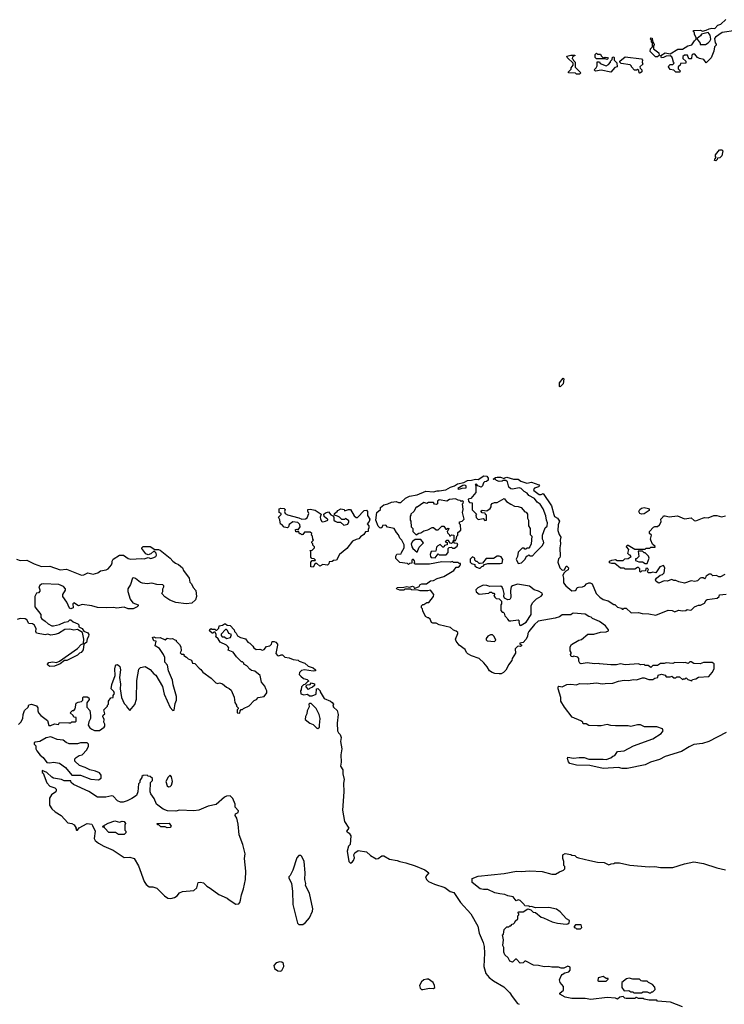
# Model space of a CAD drawing. Extents: x 2494159 to 2685562, y 773219 to 915170.
# Tile 69 of 201: x 2568669 to 2576054, y 807048 to 817371. Entities that reach past the tile are written whole.
import ezdxf

# ---------------------------------------------------------------- set-up
doc = ezdxf.new("R2010")
doc.units = 0

msp = doc.modelspace()

# ---------------------------------------------------------------- linework, layer by layer
at = {"layer": '0CON10XD'}
for points in [[(2576175, 817259), (2576030, 817235), (2575961, 817189), (2575950, 817175), (2575958, 817128), (2575970, 817115), (2575970, 817105), (2575950, 817085), (2575945, 817040), (2575915, 816972), (2575865, 816920), (2575840, 816955), (2575793, 816963), (2575773, 816973), (2575745, 817010), (2575725, 817010), (2575712, 816998), (2575710, 816965), (2575705, 816960), (2575682, 816962), (2575668, 816998), (2575635, 817000), (2575620, 816985), (2575620, 816965), (2575650, 816935), (2575650, 816915), (2575595, 816910), (2575590, 816895), (2575570, 816875), (2575570, 816855), (2575590, 816835), (2575588, 816822), (2575545, 816820), (2575525, 816840), (2575485, 816850), (2575470, 816875), (2575472, 816888), (2575485, 816900), (2575515, 816900), (2575530, 816915), (2575520, 816925), (2575512, 816965), (2575505, 816980), (2575485, 816992), (2575443, 816987), (2575417, 816973), (2575395, 816970), (2575390, 816995), (2575435, 817022), (2575487, 817013), (2575568, 817062), (2575615, 817062), (2575673, 817097), (2575715, 817108), (2575742, 817148), (2575760, 817165), (2575760, 817185), (2575740, 817215), (2575740, 817235), (2575730, 817245), (2575732, 817258), (2575805, 817260), (2575825, 817252), (2575865, 817260), (2575894, 817276), (2575923, 817283), (2575955, 817280), (2575986, 817314), (2576016, 817324), (2576069, 817371)], [(2575355, 816980), (2575331, 816981), (2575278, 817038), (2575282, 817065), (2575300, 817085), (2575300, 817125), (2575290, 817135), (2575290, 817155), (2575280, 817165), (2575285, 817180), (2575298, 817178), (2575300, 817145), (2575320, 817115), (2575320, 817105), (2575310, 817095), (2575310, 817065), (2575367, 817025), (2575370, 816995), (2575355, 816980)], [(2575802, 817112), (2575855, 817112), (2575883, 817127), (2575903, 817147), (2575912, 817168), (2575905, 817210), (2575885, 817237), (2575815, 817220), (2575805, 817202), (2575770, 817175), (2575770, 817165), (2575800, 817125), (2575802, 817112)], [(2574535, 816800), (2574505, 816800), (2574495, 816810), (2574422, 816812), (2574420, 816825), (2574448, 816852), (2574450, 816865), (2574470, 816895), (2574470, 816915), (2574412, 816972), (2574402, 816988), (2574445, 817000), (2574488, 816998), (2574488, 816992), (2574475, 816990), (2574462, 816978), (2574460, 816965), (2574470, 816955), (2574472, 816942), (2574490, 816925), (2574492, 816872), (2574550, 816815), (2574535, 816800)], [(2574865, 816820), (2574765, 816840), (2574705, 816830), (2574690, 816845), (2574710, 816865), (2574722, 816888), (2574722, 816928), (2574745, 816930), (2574752, 816912), (2574815, 816888), (2574839, 816901), (2574860, 816925), (2574860, 816935), (2574878, 816952), (2574882, 816978), (2574895, 816980), (2574900, 816975), (2574900, 816945), (2574927, 816917), (2574930, 816875), (2574905, 816870), (2574865, 816820)], [(2574825, 816952), (2574805, 816960), (2574715, 816960), (2574700, 816975), (2574700, 817005), (2574715, 817020), (2574725, 817010), (2574755, 817010), (2574762, 816992), (2574785, 816970), (2574805, 816978), (2574830, 816975), (2574838, 816965), (2574825, 816952)], [(2575165, 816810), (2575160, 816815), (2575158, 816838), (2575145, 816850), (2575135, 816840), (2575112, 816842), (2575080, 816875), (2575080, 816885), (2575068, 816898), (2574973, 816913), (2574960, 816925), (2574960, 816935), (2575015, 816980), (2575185, 816960), (2575197, 816947), (2575192, 816925), (2575200, 816905), (2575170, 816875), (2575172, 816862), (2575190, 816845), (2575190, 816825), (2575175, 816812), (2575165, 816810)], [(2575965, 815890), (2575950, 815895), (2575955, 815910), (2575970, 815925), (2575962, 815935), (2575963, 815955), (2576002, 816005), (2576027, 816007), (2576038, 815995), (2576028, 815942), (2576007, 815923), (2575982, 815918), (2575980, 815905), (2575965, 815890)], [(2574335, 813520), (2574328, 813525), (2574328, 813565), (2574365, 813612), (2574372, 813605), (2574366, 813554), (2574335, 813520)], [(2575006, 809704), (2575102, 809758), (2575305, 809830), (2575393, 809887), (2575412, 809915), (2575406, 809936), (2575345, 809957), (2575217, 809957), (2575175, 809978), (2575145, 809978), (2575075, 809962), (2575045, 809968), (2574915, 809967), (2574865, 809971), (2574825, 809983), (2574765, 809969), (2574725, 809966), (2574635, 809972), (2574605, 809988), (2574575, 809990), (2574570, 810005), (2574551, 810021), (2574460, 810060), (2574378, 810165), (2574342, 810225), (2574342, 810265), (2574313, 810357), (2574312, 810375), (2574320, 810385), (2574355, 810378), (2574405, 810400), (2574445, 810403), (2574505, 810398), (2574535, 810410), (2574615, 810407), (2574715, 810417), (2574775, 810409), (2574805, 810413), (2574886, 810414), (2574944, 810436), (2575005, 810447), (2575045, 810444), (2575105, 810453), (2575135, 810449), (2575195, 810472), (2575215, 810472), (2575264, 810454), (2575306, 810454), (2575325, 810468), (2575357, 810473), (2575362, 810498), (2575395, 810510), (2575435, 810500), (2575445, 810480), (2575485, 810480), (2575505, 810488), (2575525, 810470), (2575545, 810470), (2575558, 810482), (2575585, 810480), (2575615, 810452), (2575625, 810460), (2575645, 810460), (2575655, 810470), (2575673, 810453), (2575715, 810440), (2575720, 810455), (2575755, 810460), (2575785, 810478), (2575890, 810485), (2575928, 810525), (2575948, 810565), (2575948, 810618), (2575925, 810632), (2575835, 810632), (2575801, 810619), (2575735, 810620), (2575705, 810638), (2575693, 810637), (2575675, 810622), (2575645, 810632), (2575625, 810627), (2575535, 810630), (2575515, 810622), (2575445, 810628), (2575425, 810620), (2575385, 810620), (2575355, 810600), (2575305, 810600), (2575285, 810580), (2575255, 810600), (2575225, 810600), (2575215, 810610), (2575175, 810608), (2575155, 810617), (2575015, 810607), (2574965, 810617), (2574925, 810608), (2574865, 810608), (2574747, 810617), (2574735, 810622), (2574695, 810618), (2574615, 810627), (2574555, 810618), (2574540, 810625), (2574530, 810645), (2574530, 810675), (2574518, 810688), (2574475, 810698), (2574465, 810690), (2574450, 810695), (2574442, 810715), (2574450, 810725), (2574448, 810738), (2574440, 810755), (2574438, 810795), (2574451, 810819), (2574530, 810865), (2574557, 810873), (2574625, 810930), (2574685, 810928), (2574755, 810948), (2574815, 810952), (2574840, 810965), (2574840, 810975), (2574808, 811015), (2574745, 811062), (2574673, 811093), (2574657, 811107), (2574633, 811113), (2574595, 811138), (2574475, 811150), (2574463, 811147), (2574445, 811130), (2574355, 811130), (2574325, 811112), (2574282, 811098), (2574104, 811066), (2574065, 811029), (2574004, 810955), (2573994, 810935), (2573992, 810905), (2573975, 810872), (2573945, 810840), (2573912, 810835), (2573910, 810825), (2573928, 810818), (2573928, 810805), (2573915, 810798), (2573895, 810803), (2573885, 810799), (2573863, 810775), (2573865, 810730), (2573832, 810675), (2573827, 810653), (2573792, 810608), (2573790, 810595), (2573765, 810550), (2573740, 810525), (2573716, 810514), (2573695, 810511), (2573650, 810515), (2573622, 810525), (2573594, 810545), (2573570, 810585), (2573535, 810627), (2573484, 810674), (2573405, 810700), (2573365, 810721), (2573352, 810735), (2573338, 810768), (2573274, 810815), (2573243, 810855), (2573238, 810875), (2573260, 810935), (2573260, 810945), (2573245, 810960), (2573215, 810970), (2573185, 811000), (2573065, 811028), (2573033, 811043), (2573000, 811045), (2572985, 811052), (2572970, 811085), (2572955, 811100), (2572945, 811100), (2572922, 811115), (2572893, 811173), (2572890, 811195), (2572880, 811205), (2572880, 811225), (2572895, 811240), (2572905, 811240), (2572935, 811260), (2572958, 811262), (2573007, 811323), (2573008, 811345), (2572975, 811390), (2572945, 811382), (2572865, 811382), (2572845, 811390), (2572775, 811392), (2572765, 811400), (2572705, 811400), (2572695, 811390), (2572655, 811390), (2572620, 811405), (2572625, 811418), (2572695, 811420), (2572725, 811430), (2572755, 811420), (2572785, 811432), (2572800, 811425), (2572805, 811410), (2572815, 811410), (2572855, 811430), (2572865, 811450), (2572885, 811458), (2572932, 811458), (2572975, 811488), (2573005, 811492), (2573045, 811512), (2573116, 811534), (2573186, 811574), (2573220, 811595), (2573245, 811630), (2573265, 811630), (2573278, 811642), (2573290, 811655), (2573288, 811668), (2573275, 811670), (2573265, 811680), (2573215, 811680), (2573205, 811690), (2573185, 811682), (2573092, 811688), (2572965, 811663), (2572815, 811662), (2572800, 811675), (2572810, 811685), (2572807, 811697), (2572795, 811710), (2572785, 811710), (2572780, 811705), (2572778, 811672), (2572755, 811670), (2572745, 811660), (2572735, 811670), (2572655, 811680), (2572612, 811722), (2572610, 811745), (2572623, 811767), (2572668, 811772), (2572670, 811785), (2572700, 811835), (2572700, 811865), (2572673, 811913), (2572652, 811935), (2572641, 811971), (2572618, 811995), (2572595, 812037), (2572525, 812050), (2572505, 812070), (2572472, 812068), (2572468, 812052), (2572455, 812040), (2572442, 812042), (2572425, 812060), (2572400, 812125), (2572413, 812205), (2572450, 812235), (2572450, 812255), (2572486, 812284), (2572526, 812294), (2572565, 812312), (2572615, 812318), (2572638, 812308), (2572662, 812308), (2572712, 812355), (2572755, 812377), (2572835, 812388), (2572925, 812428), (2573005, 812420), (2573045, 812433), (2573065, 812431), (2573135, 812443), (2573185, 812471), (2573226, 812484), (2573258, 812505), (2573325, 812520), (2573361, 812539), (2573405, 812542), (2573445, 812554), (2573475, 812551), (2573535, 812587), (2573564, 812584), (2573578, 812565), (2573578, 812542), (2573562, 812528), (2573540, 812525), (2573530, 812515), (2573518, 812482), (2573505, 812470), (2573472, 812482), (2573455, 812500), (2573442, 812498), (2573450, 812485), (2573450, 812415), (2573398, 812352), (2573370, 812345), (2573372, 812322), (2573385, 812310), (2573410, 812305), (2573413, 812233), (2573458, 812188), (2573450, 812175), (2573453, 812153), (2573475, 812130), (2573525, 812140), (2573545, 812122), (2573560, 812125), (2573560, 812175), (2573552, 812182), (2573548, 812198), (2573515, 812200), (2573502, 812218), (2573515, 812230), (2573565, 812220), (2573600, 812245), (2573610, 812265), (2573610, 812285), (2573622, 812298), (2573645, 812308), (2573675, 812308), (2573745, 812350), (2573771, 812321), (2573815, 812290), (2573855, 812270), (2573895, 812268), (2573925, 812258), (2573965, 812210), (2573976, 812206), (2573990, 812185), (2573992, 812145), (2574000, 812125), (2574000, 812065), (2574018, 812035), (2574020, 811975), (2574038, 811955), (2574028, 811875), (2574017, 811843), (2574005, 811830), (2573985, 811830), (2573975, 811820), (2573965, 811820), (2573955, 811830), (2573935, 811830), (2573892, 811788), (2573887, 811743), (2573872, 811715), (2573895, 811670), (2573930, 811675), (2573965, 811710), (2573985, 811750), (2573995, 811750), (2574005, 811760), (2574015, 811750), (2574045, 811750), (2574074, 811786), (2574146, 811854), (2574162, 811885), (2574160, 811905), (2574148, 811925), (2574148, 811965), (2574178, 812045), (2574198, 812062), (2574202, 812095), (2574189, 812125), (2574185, 812170), (2574154, 812244), (2574125, 812292), (2574094, 812314), (2574065, 812350), (2574005, 812382), (2573988, 812408), (2573956, 812426), (2573926, 812456), (2573905, 812463), (2573835, 812450), (2573815, 812452), (2573795, 812470), (2573780, 812525), (2573765, 812540), (2573735, 812540), (2573727, 812533), (2573695, 812530), (2573668, 812538), (2573652, 812552), (2573635, 812550), (2573630, 812555), (2573655, 812572), (2573674, 812576), (2573710, 812575), (2573745, 812560), (2573752, 812568), (2573776, 812576), (2573843, 812553), (2573894, 812554), (2573922, 812532), (2573985, 812513), (2574033, 812523), (2574110, 812495), (2574118, 812485), (2574108, 812472), (2574065, 812460), (2574054, 812446), (2574058, 812435), (2574115, 812394), (2574136, 812394), (2574155, 812402), (2574244, 812275), (2574268, 812182), (2574275, 812163), (2574306, 812146), (2574328, 812115), (2574312, 812075), (2574310, 812015), (2574322, 811975), (2574340, 811945), (2574333, 811913), (2574338, 811875), (2574330, 811835), (2574334, 811746), (2574329, 811731), (2574315, 811720), (2574308, 811685), (2574330, 811625), (2574355, 811600), (2574378, 811602), (2574395, 811640), (2574405, 811640), (2574420, 811625), (2574418, 811602), (2574392, 811588), (2574372, 811568), (2574360, 811545), (2574368, 811515), (2574368, 811468), (2574394, 811434), (2574455, 811383), (2574490, 811385), (2574502, 811395), (2574513, 811417), (2574525, 811422), (2574566, 811424), (2574593, 811437), (2574610, 811455), (2574633, 811467), (2574647, 811467), (2574670, 811455), (2574710, 811355), (2574750, 811315), (2574785, 811292), (2574835, 811278), (2574895, 811240), (2574905, 811240), (2574933, 811213), (2574975, 811200), (2574985, 811190), (2574995, 811190), (2575005, 811200), (2575025, 811200), (2575077, 811153), (2575155, 811157), (2575194, 811144), (2575263, 811143), (2575335, 811127), (2575465, 811179), (2575506, 811176), (2575535, 811162), (2575575, 811180), (2575615, 811172), (2575652, 811178), (2575665, 811188), (2575695, 811180), (2575710, 811185), (2575740, 811215), (2575766, 811224)], [(2573265, 812450), (2573285, 812452), (2573305, 812460), (2573347, 812463), (2573350, 812485), (2573335, 812490), (2573313, 812487), (2573260, 812455), (2573265, 812450)], [(2573235, 811910), (2573247, 811933), (2573250, 811955), (2573260, 811965), (2573260, 811995), (2573292, 812018), (2573290, 812075), (2573280, 812085), (2573280, 812105), (2573308, 812112), (2573328, 812135), (2573310, 812205), (2573318, 812235), (2573310, 812295), (2573318, 812302), (2573320, 812315), (2573308, 812328), (2573295, 812320), (2573285, 812330), (2573263, 812333), (2573235, 812348), (2573175, 812340), (2573145, 812322), (2573065, 812337), (2573048, 812322), (2573048, 812295), (2573035, 812288), (2573015, 812290), (2573005, 812310), (2572955, 812310), (2572935, 812300), (2572905, 812310), (2572835, 812260), (2572825, 812260), (2572800, 812215), (2572770, 812185), (2572770, 812175), (2572760, 812165), (2572760, 812125), (2572770, 812115), (2572773, 812053), (2572790, 812035), (2572790, 812005), (2572825, 811970), (2572853, 811987), (2572875, 811990), (2572905, 812012), (2572947, 812023), (2572993, 812047), (2573007, 812047), (2573035, 812022), (2573055, 812022), (2573095, 812060), (2573115, 812060), (2573135, 812030), (2573145, 812030), (2573155, 812040), (2573168, 812038), (2573158, 812012), (2573150, 812005), (2573152, 811992), (2573170, 811975), (2573175, 811960), (2573185, 811960), (2573195, 811970), (2573218, 811968), (2573220, 811910), (2573235, 811910)], [(2571745, 811630), (2571720, 811635), (2571720, 811685), (2571735, 811700), (2571765, 811700), (2571770, 811705), (2571755, 811720), (2571732, 811722), (2571720, 811735), (2571720, 811795), (2571710, 811805), (2571735, 811810), (2571760, 811835), (2571760, 811845), (2571742, 811862), (2571740, 811875), (2571730, 811885), (2571732, 811898), (2571750, 811915), (2571740, 811925), (2571738, 811955), (2571728, 811968), (2571730, 811985), (2571715, 811998), (2571655, 811998), (2571636, 811974), (2571625, 811970), (2571615, 811980), (2571602, 811982), (2571595, 812000), (2571565, 812000), (2571560, 812025), (2571575, 812028), (2571588, 812022), (2571608, 812055), (2571605, 812080), (2571585, 812098), (2571533, 812107), (2571495, 812080), (2571487, 812053), (2571475, 812042), (2571442, 812052), (2571418, 812078), (2571402, 812082), (2571397, 812127), (2571380, 812155), (2571408, 812182), (2571410, 812195), (2571390, 812205), (2571388, 812242), (2571405, 812250), (2571440, 812245), (2571452, 812235), (2571443, 812213), (2571450, 812195), (2571475, 812180), (2571595, 812149), (2571625, 812133), (2571665, 812138), (2571681, 812149), (2571700, 812195), (2571688, 812218), (2571690, 812235), (2571715, 812238), (2571765, 812228), (2571830, 812185), (2571820, 812155), (2571823, 812135), (2571835, 812110), (2571845, 812108), (2571875, 812112), (2571900, 812125), (2571900, 812135), (2571885, 812140), (2571862, 812162), (2571858, 812185), (2571875, 812202), (2571905, 812210), (2571931, 812181), (2571950, 812170), (2571960, 812155), (2571962, 812125), (2571974, 812114), (2571995, 812102), (2572032, 812102), (2572065, 812073), (2572109, 812081), (2572120, 812105), (2572118, 812118), (2572085, 812140), (2572075, 812130), (2572045, 812130), (2572020, 812155), (2572000, 812165), (2571970, 812175), (2571968, 812192), (2571996, 812214), (2572004, 812226), (2572035, 812242), (2572070, 812235), (2572075, 812220), (2572114, 812236), (2572136, 812236), (2572175, 812170), (2572195, 812150), (2572208, 812152), (2572280, 812225), (2572305, 812227), (2572313, 812213), (2572313, 812173), (2572339, 812135), (2572331, 812109), (2572310, 812085), (2572328, 812065), (2572330, 812045), (2572320, 812025), (2572320, 812005), (2572295, 812000), (2572276, 811974), (2572241, 811949), (2572225, 811928), (2572195, 811922), (2572157, 811903), (2572098, 811825), (2572020, 811765), (2571990, 811705), (2571958, 811702), (2571945, 811690), (2571912, 811688), (2571908, 811665), (2571895, 811652), (2571845, 811660), (2571815, 811642), (2571785, 811670), (2571765, 811670), (2571745, 811630)], [(2575185, 812187), (2575168, 812195), (2575157, 812215), (2575167, 812235), (2575185, 812248), (2575215, 812256), (2575258, 812245), (2575268, 812235), (2575266, 812224), (2575215, 812191), (2575185, 812187)], [(2576060, 811555), (2576015, 811528), (2575998, 811528), (2575972, 811542), (2575935, 811540), (2575917, 811557), (2575895, 811558), (2575862, 811538), (2575858, 811522), (2575845, 811510), (2575835, 811520), (2575815, 811520), (2575800, 811515), (2575772, 811488), (2575745, 811482), (2575705, 811488), (2575636, 811464), (2575576, 811476), (2575545, 811492), (2575525, 811492), (2575505, 811502), (2575456, 811484), (2575425, 811488), (2575366, 811464), (2575340, 811480), (2575333, 811497), (2575344, 811516), (2575383, 811547), (2575407, 811553), (2575425, 811570), (2575432, 811625), (2575418, 811648), (2575377, 811633), (2575335, 811570), (2575305, 811578), (2575285, 811570), (2575255, 811570), (2575250, 811585), (2575260, 811605), (2575245, 811620), (2575232, 811618), (2575228, 811592), (2575185, 811590), (2575175, 811580), (2575170, 811585), (2575170, 811615), (2575155, 811628), (2575145, 811628), (2575115, 811610), (2575015, 811610), (2575005, 811620), (2574965, 811620), (2574905, 811670), (2574875, 811668), (2574852, 811675), (2574852, 811695), (2574874, 811706), (2574915, 811710), (2574932, 811702), (2574995, 811700), (2575013, 811717), (2575047, 811723), (2575078, 811742), (2575068, 811758), (2575055, 811760), (2575043, 811773), (2575052, 811815), (2575030, 811845), (2575035, 811860), (2575045, 811860), (2575115, 811820), (2575225, 811820), (2575235, 811830), (2575275, 811830), (2575285, 811840), (2575328, 811842), (2575328, 811848), (2575302, 811872), (2575283, 811913), (2575280, 811925), (2575290, 811965), (2575270, 811985), (2575270, 812005), (2575310, 812050), (2575325, 812058), (2575355, 812058), (2575376, 812074), (2575392, 812108), (2575390, 812135), (2575410, 812155), (2575415, 812170), (2575435, 812170), (2575475, 812157), (2575565, 812168), (2575635, 812139), (2575705, 812147), (2575739, 812119), (2575755, 812117), (2575825, 812146), (2575845, 812151), (2575885, 812149), (2575945, 812174), (2575975, 812174), (2576025, 812160), (2576065, 812170)], [(2572835, 811790), (2572855, 811840), (2572900, 811885), (2572875, 811920), (2572815, 811920), (2572785, 811900), (2572773, 811877), (2572778, 811845), (2572788, 811825), (2572835, 811790)], [(2573025, 811730), (2573055, 811770), (2573065, 811760), (2573138, 811762), (2573160, 811785), (2573160, 811825), (2573172, 811838), (2573195, 811840), (2573205, 811830), (2573225, 811830), (2573255, 811850), (2573260, 811875), (2573255, 811880), (2573222, 811882), (2573220, 811910), (2573210, 811905), (2573208, 811892), (2573195, 811880), (2573182, 811882), (2573165, 811910), (2573145, 811910), (2573130, 811895), (2573148, 811888), (2573150, 811865), (2573122, 811858), (2573115, 811840), (2573105, 811840), (2573075, 811870), (2573050, 811855), (2573038, 811842), (2573030, 811800), (2572983, 811797), (2572970, 811765), (2572973, 811743), (2572983, 811733), (2573025, 811730)], [(2568635, 811716), (2568675, 811701), (2568745, 811706), (2568820, 811665), (2568897, 811637), (2568985, 811643), (2569095, 811604), (2569159, 811609), (2569318, 811548), (2569340, 811550), (2569385, 811572), (2569439, 811559), (2569488, 811572), (2569515, 811592), (2569575, 811604), (2569598, 811615), (2569630, 811655), (2569640, 811675), (2569638, 811695), (2569650, 811715), (2569715, 811756), (2569756, 811756), (2569805, 811721), (2569835, 811714), (2569945, 811721), (2569975, 811718), (2570015, 811732), (2570045, 811723), (2570075, 811733), (2570096, 811744), (2570103, 811757), (2570098, 811778), (2570085, 811792), (2570075, 811798), (2570045, 811772), (2570015, 811762), (2569992, 811772), (2569950, 811825), (2569948, 811835), (2569965, 811848), (2570035, 811846), (2570087, 811817), (2570125, 811816), (2570140, 811810), (2570245, 811725), (2570274, 811694), (2570302, 811672), (2570335, 811659), (2570376, 811625), (2570387, 811595), (2570446, 811515), (2570454, 811475), (2570471, 811455), (2570488, 811418), (2570517, 811385), (2570524, 811325), (2570512, 811288), (2570475, 811252), (2570415, 811247), (2570305, 811261), (2570244, 811284), (2570191, 811321), (2570160, 811355), (2570168, 811375), (2570168, 811405), (2570180, 811425), (2570180, 811435), (2570170, 811445), (2570105, 811450), (2570055, 811462), (2570005, 811457), (2569955, 811462), (2569935, 811470), (2569883, 811513), (2569865, 811520), (2569850, 811515), (2569832, 811448), (2569802, 811405), (2569803, 811377), (2569827, 811295), (2569855, 811258), (2569910, 811235), (2569910, 811225), (2569900, 811215), (2569860, 811195), (2569805, 811194), (2569765, 811211), (2569685, 811202), (2569655, 811209), (2569575, 811203), (2569485, 811208), (2569425, 811226), (2569325, 811240), (2569285, 811226), (2569235, 811256), (2569226, 811245), (2569228, 811205), (2569205, 811193), (2569192, 811202), (2569164, 811265), (2569122, 811325), (2569121, 811345), (2569150, 811390), (2569149, 811405), (2569130, 811430), (2569079, 811451), (2568914, 811456), (2568897, 811453), (2568880, 811440), (2568870, 811425), (2568882, 811395), (2568882, 811378), (2568867, 811363), (2568845, 811360), (2568827, 811325), (2568828, 811215), (2568890, 811135), (2568892, 811105), (2568901, 811091), (2568936, 811066), (2568966, 811036), (2569005, 811017), (2569025, 811016), (2569085, 811030), (2569140, 811055), (2569177, 811063), (2569195, 811080), (2569205, 811080), (2569228, 811058), (2569278, 811038), (2569290, 811025), (2569290, 811005), (2569325, 810988), (2569341, 810961), (2569383, 810943), (2569393, 810925), (2569392, 810905), (2569375, 810880), (2569368, 810842), (2569340, 810825), (2569336, 810764), (2569315, 810738), (2569295, 810728), (2569275, 810708), (2569165, 810653), (2569138, 810652), (2569095, 810616), (2569035, 810592), (2568985, 810588), (2568964, 810604), (2568960, 810615), (2568975, 810630), (2569015, 810637), (2569055, 810633), (2569085, 810646), (2569275, 810777), (2569315, 810820), (2569338, 810832), (2569342, 810875), (2569327, 810947), (2569275, 810978), (2569235, 810969), (2569195, 810980), (2569144, 810976), (2569076, 810934), (2569036, 810924), (2568995, 810917), (2568965, 810927), (2568935, 810923), (2568845, 810940), (2568838, 810955), (2568842, 810985), (2568825, 811022), (2568805, 811038), (2568765, 811040), (2568745, 811078), (2568725, 811088), (2568675, 811092), (2568643, 811083)], [(2575245, 811670), (2575268, 811725), (2575260, 811745), (2575225, 811780), (2575215, 811780), (2575195, 811800), (2575152, 811798), (2575157, 811743), (2575135, 811720), (2575122, 811718), (2575122, 811702), (2575158, 811688), (2575197, 811687), (2575225, 811670), (2575245, 811670)], [(2573485, 811620), (2573495, 811622), (2573512, 811638), (2573525, 811640), (2573542, 811658), (2573575, 811668), (2573705, 811668), (2573727, 811673), (2573732, 811712), (2573715, 811738), (2573696, 811746), (2573675, 811748), (2573635, 811722), (2573558, 811722), (2573518, 811672), (2573495, 811668), (2573485, 811670), (2573465, 811690), (2573452, 811692), (2573440, 811705), (2573440, 811725), (2573415, 811740), (2573390, 811715), (2573392, 811682), (2573405, 811670), (2573438, 811658), (2573440, 811645), (2573455, 811630), (2573485, 811620)], [(2573915, 811020), (2573925, 811022), (2573977, 811053), (2574031, 811135), (2574028, 811225), (2574042, 811258), (2574085, 811300), (2574135, 811328), (2574150, 811345), (2574145, 811358), (2574105, 811380), (2574060, 811395), (2574012, 811432), (2573885, 811452), (2573833, 811437), (2573820, 811425), (2573812, 811385), (2573816, 811314), (2573805, 811292), (2573785, 811288), (2573750, 811305), (2573742, 811325), (2573747, 811355), (2573736, 811396), (2573725, 811420), (2573712, 811432), (2573595, 811430), (2573565, 811440), (2573528, 811442), (2573470, 811415), (2573450, 811395), (2573452, 811372), (2573485, 811348), (2573585, 811360), (2573595, 811370), (2573615, 811370), (2573625, 811360), (2573638, 811358), (2573650, 811345), (2573640, 811335), (2573650, 811315), (2573663, 811303), (2573695, 811300), (2573720, 811275), (2573720, 811245), (2573712, 811235), (2573712, 811175), (2573725, 811160), (2573735, 811160), (2573745, 811150), (2573752, 811122), (2573775, 811100), (2573780, 811085), (2573795, 811070), (2573815, 811068), (2573895, 811080), (2573908, 811065), (2573902, 811058), (2573906, 811026), (2573915, 811020)], [(2575766, 811224), (2575785, 811232), (2575806, 811234), (2575845, 811252), (2575864, 811286), (2575875, 811292), (2575980, 811305), (2576000, 811325), (2576005, 811340), (2576075, 811348)], [(2568658, 809982), (2568681, 810005), (2568702, 810045), (2568707, 810085), (2568721, 810129), (2568758, 810165), (2568764, 810186), (2568793, 810193), (2568845, 810178), (2568858, 810155), (2568858, 810125), (2568867, 810105), (2568890, 810075), (2568960, 810025), (2568975, 809970), (2568995, 809970), (2569035, 809989), (2569075, 809982), (2569088, 810002), (2569185, 809998), (2569205, 810000), (2569215, 810010), (2569255, 810010), (2569260, 810015), (2569260, 810055), (2569235, 810060), (2569230, 810075), (2569200, 810105), (2569222, 810128), (2569235, 810130), (2569250, 810145), (2569260, 810205), (2569283, 810217), (2569318, 810222), (2569330, 810235), (2569330, 810265), (2569335, 810270), (2569375, 810270), (2569395, 810260), (2569398, 810245), (2569373, 810207), (2569372, 810165), (2569405, 810130), (2569412, 810075), (2569412, 810045), (2569395, 810010), (2569388, 809975), (2569405, 809948), (2569425, 809933), (2569455, 809920), (2569505, 809920), (2569556, 809954), (2569562, 809965), (2569562, 809985), (2569552, 810005), (2569553, 810033), (2569542, 810065), (2569545, 810080), (2569560, 810095), (2569550, 810135), (2569590, 810175), (2569590, 810185), (2569600, 810195), (2569600, 810225), (2569625, 810260), (2569650, 810265), (2569650, 810285), (2569663, 810305), (2569656, 810326), (2569628, 810355), (2569635, 810400), (2569670, 810495), (2569667, 810565), (2569672, 810598), (2569682, 810608), (2569695, 810610), (2569719, 810589), (2569726, 810555), (2569717, 810475), (2569726, 810405), (2569721, 810355), (2569737, 810265), (2569765, 810200), (2569785, 810180), (2569798, 810155), (2569825, 810130), (2569875, 810190), (2569893, 810247), (2569897, 810443), (2569918, 810562), (2569935, 810580), (2569985, 810588), (2570035, 810557), (2570074, 810514), (2570095, 810500), (2570165, 810380), (2570185, 810300), (2570245, 810160), (2570275, 810130), (2570288, 810132), (2570298, 810202), (2570312, 810238), (2570312, 810275), (2570277, 810397), (2570272, 810445), (2570228, 810545), (2570220, 810605), (2570192, 810635), (2570190, 810685), (2570177, 810717), (2570135, 810780), (2570090, 810805), (2570100, 810855), (2570075, 810860), (2570060, 810895), (2570075, 810900), (2570095, 810890), (2570142, 810892), (2570195, 810870), (2570215, 810888), (2570245, 810880), (2570272, 810882), (2570295, 810870), (2570310, 810865), (2570310, 810855), (2570345, 810820), (2570357, 810797), (2570360, 810755), (2570352, 810732), (2570365, 810720), (2570388, 810718), (2570390, 810705), (2570419, 810689), (2570435, 810670), (2570470, 810655), (2570480, 810625), (2570505, 810620), (2570551, 810571), (2570569, 810559), (2570590, 810530), (2570676, 810466), (2570725, 810420), (2570745, 810412), (2570765, 810418), (2570795, 810408), (2570835, 810372), (2570865, 810360), (2570885, 810340), (2570917, 810267), (2570923, 810213), (2570940, 810185), (2570940, 810175), (2570960, 810155), (2570960, 810145), (2570950, 810135), (2570950, 810105), (2570975, 810100), (2570980, 810125), (2570992, 810138), (2571005, 810140), (2571015, 810150), (2571075, 810178), (2571127, 810233), (2571150, 810245), (2571170, 810265), (2571230, 810275), (2571260, 810315), (2571260, 810335), (2571248, 810355), (2571240, 810385), (2571202, 810425), (2571190, 810495), (2571135, 810540), (2571098, 810548), (2571081, 810561), (2571050, 810595), (2571020, 810615), (2571020, 810625), (2571005, 810640), (2570995, 810640), (2570941, 810691), (2570905, 810740), (2570855, 810760), (2570850, 810765), (2570858, 810772), (2570860, 810785), (2570849, 810799), (2570835, 810812), (2570772, 810845), (2570749, 810879), (2570720, 810905), (2570728, 810912), (2570730, 810925), (2570718, 810948), (2570705, 810950), (2570695, 810940), (2570685, 810940), (2570660, 810965), (2570662, 810978), (2570675, 810988), (2570685, 810980), (2570715, 810980), (2570725, 810970), (2570735, 810970), (2570758, 810992), (2570760, 811015), (2570795, 811022), (2570815, 811038), (2570827, 811037), (2570845, 811022), (2570875, 811020), (2570918, 810975), (2570920, 810955), (2570938, 810938), (2570951, 810911), (2570983, 810893), (2571035, 810880), (2571060, 810845), (2571080, 810835), (2571113, 810803), (2571124, 810784), (2571148, 810768), (2571185, 810772), (2571215, 810762), (2571232, 810768), (2571255, 810798), (2571290, 810805), (2571310, 810825), (2571315, 810850), (2571335, 810852), (2571353, 810843), (2571370, 810825), (2571370, 810815), (2571352, 810725), (2571370, 810705), (2571385, 810700), (2571408, 810712), (2571425, 810712), (2571448, 810688), (2571495, 810682), (2571535, 810662), (2571587, 810657), (2571600, 810645), (2571656, 810626), (2571694, 810594), (2571745, 810576), (2571770, 810555), (2571770, 810545), (2571745, 810539), (2571654, 810556), (2571624, 810546), (2571602, 810528), (2571600, 810505), (2571615, 810488), (2571643, 810463), (2571682, 810452), (2571700, 810435), (2571685, 810430), (2571658, 810402), (2571642, 810398), (2571623, 810377), (2571620, 810345), (2571612, 810335), (2571614, 810304), (2571646, 810294), (2571685, 810298), (2571705, 810283), (2571735, 810282), (2571775, 810300), (2571780, 810355), (2571795, 810360), (2571820, 810335), (2571820, 810325), (2571860, 810255), (2571927, 810227), (2571945, 810212), (2571958, 810195), (2571952, 810175), (2571957, 810165), (2571995, 810128), (2572000, 810115), (2572006, 810085), (2571997, 809995), (2572001, 809915), (2572010, 809895), (2572028, 809878), (2572039, 809845), (2572030, 809805), (2572044, 809725), (2572034, 809664), (2572040, 809585), (2572032, 809545), (2572057, 809505), (2572056, 809466), (2572069, 809405), (2572062, 809365), (2572066, 809276), (2572051, 809085), (2572073, 808963), (2572118, 808895), (2572093, 808865), (2572100, 808855), (2572123, 808843), (2572138, 808815), (2572132, 808725), (2572114, 808705), (2572100, 808655), (2572120, 808545), (2572135, 808528), (2572153, 808537), (2572167, 808555), (2572177, 808585), (2572172, 808615), (2572180, 808635), (2572218, 808662), (2572305, 808647), (2572345, 808607), (2572404, 808574), (2572425, 808576), (2572466, 808604), (2572485, 808604), (2572545, 808568), (2572625, 808557), (2572655, 808544), (2572715, 808533), (2572815, 808500), (2572915, 808458), (2572958, 808425), (2572922, 808385), (2572932, 808355), (2572952, 808335), (2573015, 808308), (2573125, 808272), (2573182, 808232), (2573220, 808220), (2573288, 808115), (2573397, 807995), (2573469, 807869), (2573486, 807795), (2573526, 807695), (2573536, 807655), (2573542, 807585), (2573534, 807445), (2573555, 807372), (2573590, 807330), (2573635, 807293), (2573742, 807232), (2573805, 807168), (2573831, 807131)], [(2570835, 810882), (2570878, 810892), (2570890, 810925), (2570860, 810935), (2570848, 810968), (2570838, 810978), (2570825, 810978), (2570782, 810928), (2570780, 810915), (2570792, 810902), (2570815, 810900), (2570835, 810882)], [(2573645, 810852), (2573660, 810865), (2573642, 810905), (2573625, 810922), (2573605, 810922), (2573575, 810908), (2573558, 810882), (2573558, 810868), (2573568, 810858), (2573645, 810852)], [(2571695, 810350), (2571670, 810375), (2571672, 810388), (2571683, 810397), (2571715, 810400), (2571725, 810420), (2571758, 810408), (2571758, 810392), (2571738, 810372), (2571705, 810360), (2571695, 810350)], [(2571795, 809940), (2571810, 809955), (2571812, 809975), (2571818, 810045), (2571808, 810085), (2571775, 810150), (2571725, 810200), (2571705, 810200), (2571700, 810195), (2571702, 810168), (2571682, 810125), (2571680, 810095), (2571663, 810067), (2571660, 810035), (2571710, 809995), (2571745, 809980), (2571782, 809942), (2571795, 809940)], [(2569495, 809403), (2569522, 809418), (2569522, 809452), (2569506, 809476), (2569465, 809493), (2569405, 809507), (2569355, 809532), (2569295, 809552), (2569248, 809598), (2569248, 809622), (2569260, 809635), (2569293, 809657), (2569325, 809662), (2569372, 809715), (2569390, 809755), (2569390, 809775), (2569378, 809788), (2569305, 809788), (2569275, 809778), (2569188, 809778), (2569155, 809792), (2569125, 809818), (2569063, 809823), (2568995, 809852), (2568948, 809842), (2568880, 809805), (2568833, 809797), (2568822, 809788), (2568820, 809775), (2568837, 809757), (2568839, 809725), (2568849, 809705), (2568885, 809661), (2568916, 809635), (2568954, 809584), (2568985, 809578), (2569025, 809588), (2569086, 809576), (2569150, 809530), (2569215, 809450), (2569305, 809452), (2569415, 809410), (2569495, 809403)], [(2576075, 809897), (2575890, 809805), (2575825, 809782), (2575735, 809772), (2575684, 809746), (2575605, 809700), (2575435, 809647), (2575375, 809614), (2575282, 809588), (2575225, 809558), (2575035, 809519), (2574985, 809519), (2574945, 809530), (2574785, 809521), (2574645, 809551), (2574505, 809554), (2574435, 809571), (2574420, 809590), (2574411, 809625), (2574415, 809640), (2574475, 809627), (2574534, 809636), (2574584, 809634), (2574635, 809619), (2574785, 809619), (2574816, 809614), (2574865, 809632), (2574885, 809650), (2574905, 809658), (2574935, 809698), (2575006, 809704)], [(2570935, 808098), (2570965, 808102), (2570977, 808115), (2570985, 808140), (2570993, 808195), (2571015, 808260), (2571036, 808355), (2571040, 808445), (2571027, 808575), (2571031, 808625), (2571007, 808725), (2570970, 808825), (2570960, 808935), (2570945, 809000), (2570928, 809028), (2570930, 809045), (2570960, 809060), (2570963, 809075), (2570927, 809115), (2570927, 809145), (2570902, 809205), (2570875, 809232), (2570835, 809230), (2570815, 809220), (2570728, 809142), (2570645, 809126), (2570545, 809083), (2570495, 809077), (2570345, 809082), (2570305, 809072), (2570217, 809077), (2570174, 809094), (2570102, 809145), (2570079, 809205), (2570043, 809255), (2570037, 809275), (2570040, 809375), (2570060, 809395), (2570060, 809415), (2570038, 809438), (2570015, 809440), (2570005, 809450), (2569963, 809447), (2569950, 809435), (2569950, 809425), (2569930, 809395), (2569928, 809375), (2569915, 809360), (2569907, 809275), (2569892, 809238), (2569846, 809204), (2569795, 809180), (2569755, 809168), (2569725, 809168), (2569695, 809182), (2569649, 809229), (2569635, 809234), (2569571, 809219), (2569485, 809218), (2569395, 809280), (2569233, 809353), (2569210, 809375), (2569205, 809390), (2569135, 809390), (2569106, 809406), (2569025, 809418), (2569005, 809429), (2568955, 809479), (2568905, 809500), (2568905, 809480), (2568915, 809470), (2568955, 809369), (2568985, 809336), (2569038, 809318), (2569053, 809303), (2569053, 809285), (2569047, 809275), (2569002, 809245), (2568980, 809210), (2568983, 809135), (2569005, 809097), (2569042, 809065), (2569105, 809027), (2569175, 808949), (2569215, 808942), (2569239, 808929), (2569260, 808895), (2569258, 808885), (2569265, 808872), (2569276, 808874), (2569293, 808897), (2569375, 808942), (2569425, 808938), (2569433, 808923), (2569462, 808865), (2569450, 808785), (2569462, 808765), (2569496, 808736), (2569552, 808705), (2569648, 808665), (2569765, 808588), (2569825, 808592), (2569870, 808575), (2569915, 808500), (2569973, 808335), (2569995, 808303), (2570025, 808280), (2570065, 808280), (2570106, 808266), (2570186, 808186), (2570222, 808162), (2570255, 808158), (2570292, 808168), (2570320, 808185), (2570344, 808216), (2570375, 808232), (2570495, 808242), (2570525, 808270), (2570540, 808325), (2570565, 808330), (2570595, 808320), (2570630, 808285), (2570666, 808266), (2570755, 808198), (2570845, 808162), (2570865, 808142), (2570935, 808098)], [(2570228, 809328), (2570245, 809330), (2570262, 809345), (2570272, 809385), (2570262, 809432), (2570245, 809450), (2570225, 809430), (2570202, 809385), (2570215, 809340), (2570228, 809328)], [(2569765, 808830), (2569705, 808830), (2569675, 808850), (2569605, 808850), (2569560, 808895), (2569558, 808908), (2569545, 808900), (2569540, 808915), (2569595, 808948), (2569665, 808972), (2569715, 808958), (2569745, 808969), (2569764, 808964), (2569778, 808945), (2569770, 808925), (2569770, 808875), (2569780, 808865), (2569780, 808845), (2569765, 808830)], [(2570215, 808898), (2570195, 808908), (2570148, 808908), (2570128, 808928), (2570115, 808930), (2570110, 808945), (2570237, 808947), (2570258, 808915), (2570245, 808902), (2570215, 808898)], [(2571595, 807884), (2571635, 807884), (2571665, 807907), (2571707, 807955), (2571737, 808025), (2571740, 808050), (2571707, 808215), (2571665, 808295), (2571667, 808315), (2571657, 808355), (2571661, 808425), (2571651, 808545), (2571625, 808598), (2571615, 808607), (2571595, 808608), (2571573, 808585), (2571533, 808455), (2571505, 808400), (2571490, 808385), (2571490, 808375), (2571517, 808315), (2571527, 808235), (2571532, 808095), (2571580, 807900), (2571595, 807884)], [(2575615, 807023), (2575489, 807069), (2575355, 807082), (2575345, 807090), (2575265, 807090), (2575213, 807103), (2575205, 807110), (2575155, 807110), (2575135, 807120), (2575125, 807120), (2575115, 807110), (2575025, 807110), (2575013, 807113), (2574995, 807130), (2574958, 807122), (2574935, 807102), (2574912, 807112), (2574825, 807118), (2574655, 807098), (2574595, 807108), (2574455, 807108), (2574385, 807122), (2574330, 807155), (2574330, 807165), (2574370, 807195), (2574370, 807235), (2574332, 807275), (2574327, 807305), (2574343, 807347), (2574355, 807360), (2574383, 807377), (2574425, 807390), (2574440, 807405), (2574438, 807438), (2574415, 807448), (2574372, 807428), (2574345, 807428), (2574315, 807438), (2574245, 807438), (2574214, 807444), (2574165, 807440), (2574105, 807456), (2574055, 807457), (2573975, 807500), (2573965, 807500), (2573945, 807482), (2573915, 807480), (2573875, 807520), (2573865, 807520), (2573835, 807490), (2573805, 807500), (2573790, 807535), (2573752, 807565), (2573742, 807595), (2573742, 807642), (2573732, 807665), (2573738, 807725), (2573730, 807775), (2573740, 807785), (2573748, 807832), (2573775, 807860), (2573795, 807860), (2573805, 807870), (2573818, 807872), (2573832, 807888), (2573845, 807890), (2573860, 807905), (2573862, 807918), (2573890, 807945), (2573890, 807975), (2573900, 807985), (2573900, 807995), (2573890, 808005), (2573902, 808018), (2573945, 808018), (2573995, 808050), (2574025, 808040), (2574050, 808015), (2574075, 808010), (2574135, 807960), (2574160, 807955), (2574251, 807911), (2574307, 807897), (2574395, 807888), (2574415, 807890), (2574428, 807902), (2574430, 807925), (2574400, 807945), (2574335, 808018), (2574295, 808047), (2574215, 808064), (2574075, 808058), (2574032, 808072), (2574015, 808070), (2574005, 808078), (2573965, 808080), (2573958, 808095), (2573915, 808137), (2573895, 808142), (2573873, 808133), (2573840, 808175), (2573785, 808184), (2573755, 808199), (2573700, 808205), (2573648, 808218), (2573575, 808250), (2573529, 808251), (2573495, 808260), (2573410, 808325), (2573413, 808367), (2573475, 808391), (2573745, 808421), (2573875, 808444), (2573925, 808439), (2574015, 808447), (2574145, 808440), (2574245, 808413), (2574285, 808412), (2574325, 808438), (2574367, 808453), (2574382, 808468), (2574382, 808492), (2574372, 808505), (2574372, 808545), (2574360, 808575), (2574360, 808615), (2574385, 808628), (2574445, 808620), (2574455, 808610), (2574487, 808607), (2574505, 808590), (2574525, 808582), (2574644, 808554), (2574725, 808540), (2574796, 808536), (2574845, 808510), (2574868, 808522), (2574897, 808523), (2574905, 808530), (2574955, 808532), (2575065, 808507), (2575265, 808489), (2575325, 808493), (2575385, 808484), (2575515, 808484), (2575635, 808522), (2575735, 808542), (2575836, 808526), (2575975, 808478), (2576065, 808457)], [(2574545, 807840), (2574560, 807855), (2574555, 807880), (2574495, 807880), (2574480, 807865), (2574482, 807852), (2574495, 807850), (2574505, 807840), (2574545, 807840)], [(2571404, 807396), (2571415, 807402), (2571438, 807445), (2571435, 807475), (2571415, 807491), (2571396, 807494), (2571358, 807482), (2571334, 807456), (2571340, 807425), (2571375, 807398), (2571404, 807396)], [(2574815, 807290), (2574838, 807312), (2574835, 807320), (2574815, 807320), (2574785, 807338), (2574732, 807325), (2574730, 807295), (2574735, 807290), (2574815, 807290)], [(2572895, 807202), (2572965, 807218), (2573007, 807213), (2573020, 807225), (2573018, 807245), (2573002, 807275), (2572955, 807310), (2572935, 807313), (2572905, 807303), (2572880, 807285), (2572860, 807245), (2572867, 807217), (2572880, 807205), (2572895, 807202)], [(2575285, 807170), (2575295, 807180), (2575305, 807180), (2575330, 807205), (2575327, 807227), (2575300, 807255), (2575260, 807275), (2575245, 807290), (2575195, 807290), (2575183, 807293), (2575165, 807310), (2575095, 807312), (2575055, 807322), (2575030, 807315), (2574980, 807275), (2574980, 807225), (2575005, 807190), (2575052, 807192), (2575075, 807180), (2575095, 807180), (2575105, 807170), (2575185, 807170), (2575205, 807180), (2575245, 807180), (2575265, 807170), (2575285, 807170)], [(2573831, 807131), (2573885, 807058), (2573905, 807048)]]:
    msp.add_lwpolyline(points, dxfattribs=at)

doc.saveas('drawing.dxf')
